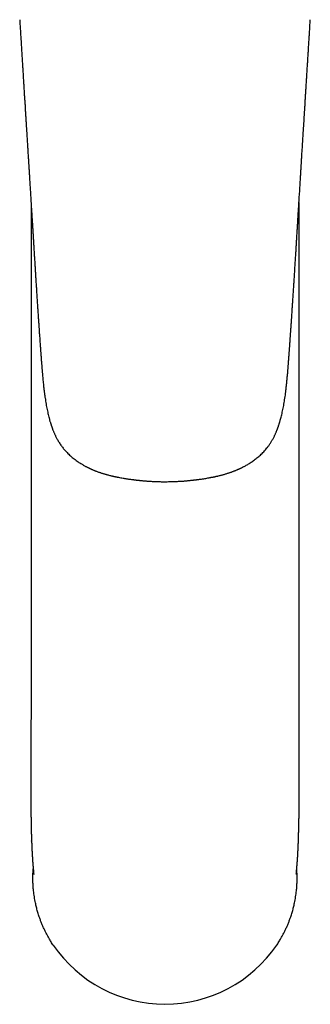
# Model space of a CAD drawing. Header units: millimetres. Extents: x 8 to 858, y 12 to 782.
# Tile 1 of 28: x 381 to 414, y 165 to 277. Entities that reach past the tile are written whole.
import ezdxf

# ---------------------------------------------------------------- set-up
doc = ezdxf.new("R2010")
doc.units = ezdxf.units.MM

msp = doc.modelspace()

# ---------------------------------------------------------------- linework, layer by layer
at = {"color": 7, "linetype": 'Continuous', "lineweight": 30}
for p, q in [((382.51, 255.92), (382.51, 199.31)), ((412.94, 199.31), (412.94, 255.92)), ((382.5, 190.21), (382.5, 188.44)), ((382.5, 190.18), (382.5, 190.16)), ((382.5, 188.44), (382.5, 188.44)), ((382.57, 183.46), (382.57, 183.44)), ((382.58, 183.29), (382.57, 183.44)), ((384.99, 171.66), (385.03, 171.6)), ((410.45, 171.66), (410.41, 171.6))]:
    msp.add_line(p, q, dxfattribs=at)
msp.add_arc((397.72, 180.25), 15.35, 214.2694, 325.7306, dxfattribs=at)
for points, knots in [([(381.22, 276.66), (381.23, 276.54), (381.25, 276.18), (381.28, 275.6), (381.33, 274.91), (381.37, 274.24), (381.41, 273.58), (381.45, 272.95), (381.49, 272.33), (381.52, 271.73), (381.56, 271.14), (381.6, 270.56), (381.63, 269.99), (381.67, 269.43), (381.7, 268.89), (381.73, 268.37), (381.76, 267.86), (381.8, 267.37), (381.83, 266.89), (381.85, 266.42), (381.88, 265.98), (381.91, 265.54), (381.93, 265.13), (381.96, 264.72), (381.98, 264.35), (382.01, 264), (382.03, 263.67), (382.05, 263.35), (382.06, 263.05), (382.08, 262.75), (382.1, 262.46), (382.12, 262.17), (382.14, 261.88), (382.15, 261.6), (382.17, 261.34), (382.19, 261.08), (382.2, 260.84), (382.21, 260.64), (382.22, 260.47), (382.23, 260.34), (382.24, 260.22), (382.25, 260.09), (382.25, 259.99), (382.26, 259.9), (382.26, 259.83), (382.27, 259.77), (382.27, 259.72), (382.27, 259.68), (382.28, 259.63), (382.28, 259.57), (382.29, 259.5), (382.29, 259.41), (382.3, 259.31), (382.3, 259.2), (382.31, 259.09), (382.32, 258.98), (382.32, 258.87), (382.33, 258.76), (382.34, 258.65), (382.37, 258.17), (382.4, 257.62), (382.44, 257), (382.46, 256.67), (382.48, 256.34), (382.5, 256.01), (382.52, 255.68), (382.54, 255.32), (382.57, 254.93), (382.59, 254.5), (382.62, 254.07), (382.65, 253.62), (382.68, 253.15), (382.71, 252.67), (382.74, 252.18), (382.77, 251.67), (382.8, 251.15), (382.83, 250.62), (382.86, 250.1), (382.9, 249.6), (382.93, 249.1), (382.96, 248.6), (382.99, 248.08), (383.02, 247.57), (383.05, 247.07), (383.09, 246.57), (383.12, 246.05), (383.15, 245.49), (383.19, 244.91), (383.23, 244.34), (383.27, 243.79), (383.3, 243.27), (383.33, 242.77), (383.37, 242.3), (383.4, 241.85), (383.43, 241.41), (383.45, 241.02), (383.48, 240.7), (383.5, 240.43), (383.51, 240.17), (383.53, 239.92), (383.55, 239.69), (383.56, 239.48), (383.58, 239.3), (383.59, 239.13), (383.6, 238.98), (383.61, 238.85), (383.62, 238.75), (383.62, 238.66), (383.63, 238.59), (383.63, 238.52), (383.64, 238.48), (383.64, 238.44), (383.64, 238.4), (383.65, 238.36), (383.65, 238.31), (383.65, 238.25), (383.66, 238.18), (383.67, 238.1), (383.67, 238), (383.68, 237.89), (383.69, 237.76), (383.7, 237.62), (383.72, 237.47), (383.73, 237.31), (383.74, 237.13), (383.76, 236.94), (383.78, 236.73), (383.8, 236.49), (383.82, 236.21), (383.85, 235.9), (383.88, 235.6), (383.91, 235.26), (383.95, 234.89), (384, 234.49), (384.05, 234.1), (384.1, 233.72), (384.16, 233.37), (384.21, 233.03), (384.27, 232.71), (384.33, 232.4), (384.4, 232.11), (384.46, 231.83), (384.52, 231.6), (384.57, 231.41), (384.6, 231.27), (384.64, 231.13), (384.68, 231), (384.72, 230.87), (384.76, 230.75), (384.79, 230.66), (384.81, 230.59), (384.83, 230.52), (384.85, 230.47), (384.87, 230.43), (384.88, 230.39), (384.9, 230.34), (384.92, 230.27), (384.95, 230.2), (384.98, 230.11), (385.02, 230.01), (385.06, 229.91), (385.11, 229.8), (385.16, 229.69), (385.21, 229.57), (385.27, 229.44), (385.34, 229.31), (385.41, 229.16), (385.5, 229), (385.6, 228.83), (385.71, 228.65), (385.83, 228.47), (385.95, 228.29), (386.08, 228.12), (386.2, 227.96), (386.35, 227.79), (386.52, 227.61), (386.7, 227.42), (386.89, 227.24), (387.09, 227.06), (387.3, 226.89), (387.51, 226.72), (387.73, 226.56), (387.95, 226.41), (388.14, 226.29), (388.31, 226.19), (388.44, 226.11), (388.58, 226.03), (388.7, 225.96), (388.82, 225.9), (388.91, 225.85), (388.99, 225.81), (389.06, 225.78), (389.12, 225.75), (389.16, 225.73), (389.19, 225.72), (389.22, 225.71), (389.23, 225.7), (389.25, 225.69), (389.28, 225.68), (389.32, 225.66), (389.37, 225.64), (389.43, 225.61), (389.5, 225.58), (389.59, 225.54), (389.69, 225.5), (389.81, 225.45), (389.95, 225.4), (390.1, 225.34), (390.24, 225.29), (390.38, 225.24), (390.52, 225.2), (390.65, 225.16), (390.78, 225.12), (390.92, 225.08), (391.05, 225.04), (391.19, 225), (391.35, 224.96), (391.53, 224.91), (391.67, 224.88), (391.78, 224.85), (391.83, 224.84), (391.88, 224.83), (391.92, 224.82), (391.95, 224.81), (391.98, 224.81), (392.01, 224.8), (392.04, 224.79), (392.09, 224.78), (392.16, 224.77), (392.24, 224.75), (392.33, 224.73), (392.48, 224.7), (392.69, 224.66), (392.92, 224.62), (393.11, 224.59), (393.27, 224.57), (393.43, 224.54), (393.59, 224.52), (393.74, 224.5), (393.89, 224.48), (394.02, 224.46), (394.13, 224.45), (394.23, 224.43), (394.32, 224.42), (394.39, 224.41), (394.44, 224.41), (394.48, 224.4), (394.51, 224.4), (394.53, 224.4), (394.55, 224.39), (394.59, 224.39), (394.64, 224.39), (394.71, 224.38), (394.79, 224.37), (394.89, 224.36), (395, 224.35), (395.13, 224.34), (395.26, 224.32), (395.41, 224.31), (395.58, 224.3), (395.76, 224.28), (395.95, 224.27), (396.15, 224.26), (396.37, 224.25), (396.59, 224.24), (396.82, 224.23), (397.06, 224.22), (397.3, 224.22), (397.52, 224.21), (397.67, 224.21), (397.72, 224.21)], [0, 0, 0, 0, 0.005962, 0.0174439, 0.0286773, 0.039662, 0.0503984, 0.0607013, 0.0707646, 0.0805885, 0.090173, 0.0997064, 0.1089906, 0.1180256, 0.1268114, 0.1353482, 0.1436358, 0.1516743, 0.1594636, 0.1670038, 0.1742948, 0.1813367, 0.1881293, 0.1946728, 0.200967, 0.2065178, 0.2118591, 0.2169921, 0.2219494, 0.2267465, 0.2313834, 0.2362589, 0.2409437, 0.2454378, 0.2497412, 0.2538537, 0.2577755, 0.2615066, 0.26371, 0.2658409, 0.2678995, 0.2698857, 0.2717883, 0.2731156, 0.2742586, 0.2752173, 0.2759916, 0.2765917, 0.2773383, 0.2783158, 0.2795187, 0.2809471, 0.2826009, 0.2844801, 0.2861148, 0.2878882, 0.2897191, 0.2915504, 0.293382, 0.295214, 0.3148606, 0.3201708, 0.3254835, 0.3307989, 0.3361169, 0.3414997, 0.3470198, 0.3537021, 0.3605756, 0.3676402, 0.3748961, 0.3824973, 0.390298, 0.3982984, 0.4064989, 0.4148999, 0.4235019, 0.4323054, 0.4401743, 0.4481984, 0.4563781, 0.4647132, 0.473054, 0.4812409, 0.4892732, 0.4971504, 0.5068323, 0.5162674, 0.5254556, 0.5343977, 0.5430946, 0.5508828, 0.5584643, 0.5658396, 0.5730086, 0.5799711, 0.5844175, 0.5887748, 0.5930077, 0.5970201, 0.6008067, 0.6043672, 0.6071834, 0.60984, 0.6123371, 0.6146747, 0.6160626, 0.6173876, 0.618645, 0.619706, 0.6205125, 0.6210295, 0.6216039, 0.622276, 0.6230783, 0.6240122, 0.6250779, 0.6265031, 0.6281118, 0.6299041, 0.6318806, 0.6341587, 0.6366418, 0.6393307, 0.6422264, 0.6453303, 0.6486439, 0.6521691, 0.6572506, 0.6622624, 0.6671794, 0.6720023, 0.6787302, 0.6852655, 0.691604, 0.6977415, 0.7036739, 0.7090997, 0.7143382, 0.719389, 0.7242527, 0.7289339, 0.7334305, 0.7358667, 0.7382435, 0.7405602, 0.7428161, 0.7450107, 0.7471166, 0.7485721, 0.7498226, 0.7508663, 0.7517151, 0.7524211, 0.7530666, 0.7539708, 0.7550703, 0.7563669, 0.757863, 0.7595615, 0.7614658, 0.763265, 0.7652217, 0.7673399, 0.7696242, 0.7720801, 0.7747144, 0.7775326, 0.7809019, 0.7844292, 0.7879273, 0.7913731, 0.7947598, 0.7980817, 0.801341, 0.8057297, 0.8100217, 0.8142248, 0.8183405, 0.8229282, 0.8274035, 0.8317661, 0.836015, 0.8401491, 0.8427932, 0.8453872, 0.8479114, 0.8502227, 0.8522943, 0.8541287, 0.8554876, 0.8566814, 0.857711, 0.8585771, 0.859038, 0.8594346, 0.859767, 0.8600629, 0.8604577, 0.8611338, 0.8620244, 0.8631336, 0.8644604, 0.8660039, 0.8677632, 0.869737, 0.8723318, 0.8749127, 0.8773865, 0.8797538, 0.8820151, 0.8841713, 0.8865782, 0.8888412, 0.8909617, 0.8930518, 0.8959515, 0.8989772, 0.9021249, 0.9031792, 0.9041089, 0.9049068, 0.9055734, 0.9061095, 0.9065155, 0.9068421, 0.9074889, 0.9083512, 0.9094278, 0.9107175, 0.912219, 0.9139307, 0.9182796, 0.9226182, 0.925197, 0.9277743, 0.9303514, 0.9329293, 0.9355093, 0.9380408, 0.9400271, 0.9418366, 0.9434695, 0.9449258, 0.9462057, 0.9469482, 0.9475616, 0.9479864, 0.948269, 0.9486253, 0.9490823, 0.9499764, 0.9511063, 0.9524718, 0.9540686, 0.9558803, 0.9579054, 0.9601438, 0.9625956, 0.9652608, 0.9681396, 0.9712321, 0.9745386, 0.9780588, 0.9817927, 0.9854029, 0.9891922, 0.9931602, 0.9973066, 1, 1, 1, 1]), ([(397.72, 224.21), (397.8, 224.21), (397.98, 224.22), (398.25, 224.22), (398.53, 224.23), (398.79, 224.23), (399.04, 224.25), (399.26, 224.26), (399.46, 224.27), (399.66, 224.28), (399.84, 224.29), (400, 224.31), (400.16, 224.32), (400.3, 224.33), (400.42, 224.35), (400.54, 224.36), (400.64, 224.37), (400.72, 224.38), (400.79, 224.38), (400.85, 224.39), (400.89, 224.39), (400.92, 224.4), (400.94, 224.4), (400.96, 224.4), (401, 224.41), (401.04, 224.41), (401.09, 224.42), (401.14, 224.42), (401.21, 224.43), (401.29, 224.44), (401.4, 224.46), (401.52, 224.47), (401.76, 224.5), (402.11, 224.56), (402.47, 224.61), (402.7, 224.66), (402.81, 224.68), (402.92, 224.7), (403.03, 224.72), (403.13, 224.74), (403.22, 224.75), (403.28, 224.77), (403.34, 224.78), (403.38, 224.79), (403.42, 224.8), (403.45, 224.8), (403.47, 224.81), (403.51, 224.82), (403.55, 224.83), (403.6, 224.84), (403.67, 224.85), (403.74, 224.87), (403.85, 224.9), (403.98, 224.93), (404.14, 224.97), (404.29, 225.01), (404.44, 225.05), (404.58, 225.09), (404.74, 225.14), (404.88, 225.19), (405.01, 225.23), (405.13, 225.27), (405.26, 225.31), (405.38, 225.36), (405.51, 225.41), (405.64, 225.45), (405.76, 225.5), (405.86, 225.55), (405.95, 225.58), (406.03, 225.62), (406.09, 225.65), (406.14, 225.67), (406.17, 225.68), (406.19, 225.69), (406.21, 225.7), (406.24, 225.71), (406.26, 225.72), (406.3, 225.74), (406.36, 225.77), (406.43, 225.8), (406.52, 225.85), (406.62, 225.9), (406.73, 225.96), (406.87, 226.03), (407.04, 226.13), (407.22, 226.24), (407.41, 226.36), (407.6, 226.48), (407.79, 226.62), (407.98, 226.76), (408.17, 226.91), (408.37, 227.07), (408.56, 227.24), (408.75, 227.43), (408.94, 227.62), (409.12, 227.83), (409.28, 228.01), (409.4, 228.17), (409.5, 228.3), (409.6, 228.44), (409.69, 228.58), (409.78, 228.73), (409.87, 228.87), (409.95, 229.02), (410.03, 229.16), (410.11, 229.31), (410.17, 229.44), (410.23, 229.57), (410.29, 229.69), (410.33, 229.8), (410.38, 229.91), (410.42, 230.01), (410.45, 230.1), (410.49, 230.18), (410.51, 230.25), (410.54, 230.32), (410.56, 230.37), (410.57, 230.41), (410.59, 230.46), (410.6, 230.5), (410.62, 230.56), (410.64, 230.62), (410.67, 230.69), (410.69, 230.77), (410.71, 230.85), (410.74, 230.93), (410.77, 231.02), (410.8, 231.15), (410.85, 231.32), (410.92, 231.56), (410.98, 231.82), (411.04, 232.1), (411.11, 232.4), (411.17, 232.7), (411.23, 233.02), (411.28, 233.36), (411.34, 233.7), (411.39, 234.06), (411.44, 234.42), (411.48, 234.8), (411.52, 235.2), (411.57, 235.6), (411.6, 236.01), (411.64, 236.36), (411.66, 236.64), (411.68, 236.84), (411.69, 237.03), (411.71, 237.21), (411.72, 237.38), (411.73, 237.53), (411.74, 237.67), (411.75, 237.79), (411.76, 237.9), (411.77, 238.01), (411.78, 238.11), (411.78, 238.19), (411.79, 238.28), (411.79, 238.34), (411.8, 238.4), (411.8, 238.44), (411.8, 238.47), (411.81, 238.51), (411.81, 238.57), (411.82, 238.65), (411.83, 238.75), (411.83, 238.85), (411.84, 238.96), (411.85, 239.09), (411.86, 239.25), (411.88, 239.44), (411.89, 239.65), (411.91, 239.86), (411.92, 240.09), (411.94, 240.37), (411.97, 240.71), (411.99, 241.11), (412.02, 241.51), (412.05, 241.93), (412.08, 242.36), (412.11, 242.8), (412.14, 243.27), (412.17, 243.77), (412.21, 244.3), (412.25, 244.84), (412.28, 245.4), (412.32, 245.97), (412.36, 246.55), (412.39, 247.12), (412.43, 247.7), (412.47, 248.29), (412.5, 248.86), (412.54, 249.43), (412.57, 249.99), (412.61, 250.53), (412.64, 251.07), (412.67, 251.58), (412.7, 252.09), (412.73, 252.58), (412.76, 253.05), (412.79, 253.51), (412.82, 253.97), (412.84, 254.41), (412.87, 254.84), (412.9, 255.26), (412.92, 255.67), (412.97, 256.46), (413.03, 257.39), (413.08, 258.24), (413.1, 258.62), (413.11, 258.75), (413.12, 258.89), (413.13, 259.02), (413.14, 259.14), (413.14, 259.26), (413.15, 259.36), (413.15, 259.45), (413.16, 259.53), (413.16, 259.59), (413.17, 259.64), (413.17, 259.69), (413.17, 259.73), (413.18, 259.78), (413.18, 259.85), (413.18, 259.93), (413.19, 260.03), (413.2, 260.16), (413.21, 260.31), (413.22, 260.51), (413.23, 260.73), (413.25, 260.97), (413.26, 261.23), (413.28, 261.51), (413.3, 261.81), (413.32, 262.12), (413.34, 262.45), (413.36, 262.77), (413.38, 263.09), (413.4, 263.4), (413.42, 263.71), (413.44, 264.04), (413.46, 264.39), (413.48, 264.74), (413.51, 265.09), (413.53, 265.45), (413.55, 265.82), (413.57, 266.2), (413.6, 266.6), (413.63, 267.02), (413.65, 267.47), (413.68, 267.92), (413.71, 268.39), (413.74, 268.87), (413.77, 269.35), (413.8, 269.84), (413.83, 270.32), (413.86, 270.82), (413.89, 271.33), (413.93, 271.86), (413.96, 272.39), (413.99, 272.93), (414.03, 273.49), (414.06, 274.06), (414.1, 274.63), (414.14, 275.21), (414.17, 275.8), (414.2, 276.29), (414.22, 276.57), (414.22, 276.66)], [0, 0, 0, 0, 0.004, 0.008707, 0.013176, 0.017407, 0.021399, 0.024944, 0.028276, 0.031395, 0.034301, 0.036994, 0.039475, 0.041744, 0.0438, 0.045644, 0.047274, 0.048655, 0.049808, 0.050736, 0.051437, 0.051766, 0.052037, 0.052448, 0.053031, 0.053735, 0.054508, 0.05535, 0.056262, 0.057833, 0.059574, 0.061486, 0.063568, 0.071305, 0.07904, 0.080881, 0.082724, 0.08457, 0.086406, 0.088079, 0.089541, 0.090541, 0.09141, 0.092147, 0.092751, 0.093222, 0.09361, 0.094147, 0.094862, 0.095754, 0.096827, 0.098061, 0.099309, 0.102178, 0.10494, 0.107358, 0.109692, 0.112132, 0.114752, 0.117555, 0.119489, 0.121503, 0.123597, 0.12577, 0.128025, 0.130266, 0.132348, 0.13419, 0.13579, 0.137147, 0.13826, 0.139129, 0.139647, 0.140033, 0.140346, 0.140724, 0.141175, 0.141698, 0.142813, 0.14416, 0.145741, 0.147557, 0.14961, 0.151902, 0.155288, 0.158791, 0.162383, 0.166065, 0.169834, 0.17369, 0.177632, 0.181661, 0.185852, 0.190134, 0.194508, 0.198983, 0.203572, 0.206202, 0.208872, 0.211578, 0.214317, 0.217085, 0.219839, 0.222468, 0.225286, 0.227921, 0.230377, 0.232661, 0.234779, 0.236736, 0.238535, 0.240324, 0.241932, 0.243363, 0.244618, 0.245701, 0.246611, 0.247313, 0.247966, 0.248753, 0.249712, 0.250879, 0.25201, 0.253284, 0.254677, 0.256106, 0.257561, 0.259043, 0.262638, 0.266378, 0.27089, 0.27559, 0.280474, 0.285546, 0.290809, 0.296261, 0.301901, 0.307728, 0.313737, 0.319925, 0.326289, 0.332825, 0.339535, 0.346421, 0.349888, 0.353158, 0.356235, 0.359119, 0.361812, 0.364315, 0.366501, 0.368519, 0.370371, 0.372055, 0.373573, 0.375094, 0.376401, 0.377494, 0.378376, 0.378953, 0.379469, 0.380118, 0.380943, 0.382393, 0.383964, 0.385625, 0.387374, 0.389213, 0.392114, 0.395213, 0.398509, 0.402003, 0.405695, 0.409584, 0.415798, 0.422195, 0.428774, 0.435534, 0.442475, 0.449597, 0.456901, 0.465264, 0.473853, 0.48267, 0.491716, 0.50099, 0.510492, 0.519659, 0.529026, 0.538568, 0.547991, 0.557212, 0.566231, 0.575048, 0.583664, 0.592081, 0.600297, 0.608173, 0.615857, 0.62335, 0.630651, 0.637888, 0.644927, 0.651768, 0.658411, 0.664859, 0.689904, 0.703904, 0.706102, 0.7083, 0.710498, 0.712691, 0.714749, 0.716606, 0.718263, 0.71972, 0.720976, 0.722032, 0.722874, 0.723513, 0.724128, 0.724921, 0.726057, 0.72743, 0.729038, 0.730768, 0.733604, 0.736581, 0.74031, 0.74424, 0.748371, 0.753021, 0.757901, 0.763012, 0.768354, 0.773927, 0.778747, 0.783727, 0.78889, 0.794261, 0.799842, 0.805633, 0.811284, 0.817121, 0.823145, 0.829355, 0.835751, 0.842737, 0.849934, 0.857339, 0.864954, 0.872778, 0.880812, 0.888578, 0.89653, 0.904669, 0.912993, 0.921504, 0.930201, 0.939085, 0.948154, 0.95741, 0.966852, 0.976307, 0.985942, 0.995757, 1, 1, 1, 1]), ([(382.51, 199.31), (382.51, 199.18), (382.51, 198.93), (382.51, 198.55), (382.51, 198.18), (382.51, 197.82), (382.51, 197.47), (382.5, 197.12), (382.5, 196.78), (382.5, 196.43), (382.5, 196.09), (382.5, 195.75), (382.5, 195.43), (382.5, 195.12), (382.5, 194.83), (382.5, 194.54), (382.5, 194.27), (382.5, 194.01), (382.5, 193.76), (382.5, 193.53), (382.5, 193.31), (382.5, 193.1), (382.5, 192.89), (382.5, 192.69), (382.5, 192.5), (382.5, 192.32), (382.5, 192.15), (382.5, 192), (382.5, 191.86), (382.5, 191.73), (382.5, 191.61), (382.5, 191.46), (382.5, 191.29), (382.5, 191.1), (382.5, 190.96), (382.5, 190.88), (382.5, 190.84), (382.5, 190.8), (382.5, 190.74), (382.5, 190.68), (382.5, 190.6), (382.5, 190.51), (382.5, 190.41), (382.5, 190.29), (382.5, 190.22), (382.5, 190.18)], [0, 0, 0, 0, 0.043292, 0.085493, 0.126597, 0.166599, 0.205494, 0.243279, 0.279951, 0.319003, 0.356705, 0.393058, 0.428063, 0.46172, 0.494031, 0.524996, 0.554617, 0.582896, 0.609837, 0.634998, 0.658877, 0.681477, 0.702802, 0.725889, 0.747279, 0.766979, 0.784993, 0.801326, 0.815987, 0.830178, 0.843978, 0.857389, 0.879253, 0.899998, 0.919624, 0.923793, 0.927973, 0.932869, 0.938682, 0.945421, 0.953095, 0.963347, 0.974912, 0.987798, 1, 1, 1, 1]), ([(412.95, 191.05), (412.95, 191.06), (412.95, 191.1), (412.95, 191.16), (412.95, 191.22), (412.95, 191.27), (412.95, 191.31), (412.95, 191.36), (412.95, 191.4), (412.95, 191.47), (412.95, 191.56), (412.95, 191.67), (412.95, 191.78), (412.95, 191.91), (412.95, 192.04), (412.95, 192.16), (412.95, 192.29), (412.95, 192.43), (412.95, 192.58), (412.95, 192.74), (412.94, 192.92), (412.94, 193.1), (412.94, 193.3), (412.94, 193.51), (412.94, 193.73), (412.94, 193.96), (412.94, 194.21), (412.94, 194.49), (412.94, 194.78), (412.94, 195.09), (412.94, 195.41), (412.94, 195.73), (412.94, 196.04), (412.94, 196.34), (412.94, 196.65), (412.94, 196.97), (412.94, 197.29), (412.94, 197.62), (412.94, 197.95), (412.94, 198.28), (412.94, 198.62), (412.94, 198.97), (412.94, 199.2), (412.94, 199.31)], [0, 0, 0, 0, 0.005577, 0.014015, 0.021186, 0.027091, 0.032184, 0.037526, 0.043161, 0.049089, 0.061168, 0.07431, 0.088518, 0.103794, 0.120168, 0.134266, 0.14966, 0.166353, 0.184347, 0.203646, 0.22464, 0.246993, 0.27071, 0.295792, 0.322246, 0.350073, 0.379278, 0.413001, 0.448398, 0.485473, 0.524226, 0.564659, 0.599637, 0.635783, 0.673096, 0.711578, 0.751226, 0.792038, 0.831581, 0.872153, 0.91375, 0.956367, 1, 1, 1, 1]), ([(412.95, 189.75), (412.95, 189.93), (412.95, 190.36), (412.95, 190.79), (412.95, 191.04)], [0, 0, 0, 0, 0.422679, 1, 1, 1, 1]), ([(412.95, 188.39), (412.95, 188.49), (412.95, 188.75), (412.95, 189.15), (412.95, 189.5), (412.95, 189.69), (412.95, 189.75)], [0, 0, 0, 0, 0.231416, 0.563588, 0.88582, 1, 1, 1, 1]), ([(382.5, 188.44), (382.5, 188.43), (382.5, 188.38), (382.5, 188.3), (382.5, 188.21), (382.5, 188.13), (382.5, 188.07), (382.5, 188.02), (382.5, 187.99), (382.5, 187.95), (382.5, 187.91), (382.5, 187.86), (382.5, 187.8), (382.5, 187.74), (382.5, 187.67), (382.5, 187.6), (382.5, 187.54), (382.5, 187.47), (382.5, 187.41), (382.5, 187.36), (382.5, 187.33), (382.5, 187.3), (382.5, 187.27), (382.5, 187.22), (382.5, 187.17), (382.5, 187.1), (382.5, 187.04), (382.5, 186.99), (382.5, 186.95), (382.5, 186.9), (382.5, 186.85), (382.5, 186.78), (382.5, 186.71), (382.5, 186.64), (382.5, 186.58), (382.5, 186.53), (382.5, 186.48), (382.5, 186.44), (382.5, 186.39), (382.5, 186.35), (382.5, 186.29), (382.5, 186.24), (382.5, 186.18), (382.51, 186.12), (382.51, 186.06), (382.51, 185.99), (382.51, 185.92), (382.51, 185.86), (382.51, 185.8), (382.51, 185.75), (382.51, 185.7), (382.51, 185.66), (382.51, 185.62), (382.51, 185.58), (382.51, 185.54), (382.51, 185.5), (382.51, 185.46), (382.52, 185.43), (382.52, 185.4), (382.52, 185.38), (382.52, 185.35), (382.52, 185.32), (382.52, 185.28), (382.52, 185.22), (382.52, 185.12), (382.52, 185), (382.53, 184.88), (382.53, 184.79), (382.53, 184.72), (382.53, 184.68), (382.53, 184.64), (382.53, 184.59), (382.53, 184.55), (382.54, 184.51), (382.54, 184.48), (382.54, 184.44), (382.54, 184.41), (382.54, 184.38), (382.54, 184.36), (382.54, 184.34), (382.54, 184.32), (382.54, 184.3), (382.54, 184.28), (382.54, 184.25), (382.54, 184.22), (382.54, 184.19), (382.55, 184.17), (382.55, 184.14), (382.55, 184.11), (382.55, 184.07), (382.55, 184.02), (382.55, 183.97), (382.55, 183.92), (382.55, 183.87), (382.56, 183.82), (382.56, 183.77), (382.56, 183.72), (382.56, 183.68), (382.56, 183.63), (382.56, 183.59), (382.57, 183.55), (382.57, 183.52), (382.57, 183.5), (382.57, 183.47), (382.57, 183.45), (382.57, 183.42), (382.57, 183.39), (382.57, 183.36), (382.57, 183.34), (382.57, 183.33), (382.58, 183.31), (382.58, 183.3), (382.58, 183.29)], [0, 0, 0, 0, 0.006105, 0.024113, 0.039723, 0.052937, 0.063753, 0.070935, 0.076453, 0.080348, 0.087234, 0.095884, 0.106294, 0.117412, 0.128544, 0.139697, 0.150585, 0.161219, 0.171304, 0.180432, 0.185142, 0.189368, 0.194295, 0.200725, 0.212678, 0.223744, 0.233347, 0.241716, 0.249113, 0.25656, 0.266348, 0.277867, 0.291226, 0.304072, 0.314256, 0.32283, 0.330326, 0.337993, 0.346012, 0.354406, 0.363582, 0.373842, 0.3844, 0.395133, 0.406426, 0.419134, 0.432519, 0.445107, 0.456815, 0.466329, 0.474286, 0.48061, 0.488487, 0.497766, 0.506125, 0.51431, 0.520634, 0.527198, 0.532845, 0.537486, 0.542538, 0.549018, 0.556605, 0.563564, 0.588286, 0.613245, 0.638644, 0.663561, 0.672688, 0.682022, 0.690452, 0.698535, 0.707884, 0.71689, 0.724159, 0.730869, 0.739728, 0.746225, 0.751689, 0.755888, 0.75901, 0.762959, 0.76823, 0.774766, 0.781065, 0.787699, 0.793087, 0.799036, 0.806006, 0.813775, 0.827294, 0.839095, 0.849646, 0.861296, 0.871632, 0.882733, 0.89708, 0.907183, 0.915838, 0.928411, 0.937334, 0.944826, 0.9497, 0.955277, 0.961585, 0.968637, 0.976121, 0.982511, 0.987345, 0.991045, 0.995129, 1, 1, 1, 1]), ([(412.87, 183.29), (412.87, 183.29), (412.87, 183.3), (412.87, 183.31), (412.87, 183.33), (412.87, 183.35), (412.87, 183.37), (412.87, 183.4), (412.87, 183.44), (412.87, 183.48), (412.87, 183.51), (412.88, 183.53), (412.88, 183.55), (412.88, 183.57), (412.88, 183.59), (412.88, 183.61), (412.88, 183.64), (412.88, 183.66), (412.88, 183.68), (412.88, 183.7), (412.88, 183.72), (412.88, 183.75), (412.88, 183.78), (412.89, 183.81), (412.89, 183.83), (412.89, 183.86), (412.89, 183.89), (412.89, 183.93), (412.89, 183.97), (412.89, 184.01), (412.89, 184.06), (412.9, 184.12), (412.9, 184.19), (412.9, 184.27), (412.9, 184.36), (412.9, 184.42), (412.91, 184.49), (412.91, 184.54), (412.91, 184.6), (412.91, 184.65), (412.91, 184.73), (412.91, 184.82), (412.92, 184.92), (412.92, 185.03), (412.92, 185.14), (412.92, 185.24), (412.93, 185.33), (412.93, 185.41), (412.93, 185.48), (412.93, 185.57), (412.93, 185.63), (412.93, 185.69), (412.93, 185.74), (412.93, 185.79), (412.93, 185.85), (412.93, 185.92), (412.94, 185.99), (412.94, 186.05), (412.94, 186.12), (412.94, 186.18), (412.94, 186.25), (412.94, 186.31), (412.94, 186.36), (412.94, 186.42), (412.94, 186.49), (412.94, 186.56), (412.94, 186.65), (412.94, 186.75), (412.94, 186.85), (412.94, 186.95), (412.94, 187.04), (412.95, 187.15), (412.95, 187.25), (412.95, 187.35), (412.95, 187.43), (412.95, 187.51), (412.95, 187.58), (412.95, 187.66), (412.95, 187.74), (412.95, 187.81), (412.95, 187.87), (412.95, 187.92), (412.95, 187.96), (412.95, 187.99), (412.95, 188.02), (412.95, 188.07), (412.95, 188.13), (412.95, 188.21), (412.95, 188.3), (412.95, 188.38), (412.95, 188.43), (412.95, 188.44)], [0, 0, 0, 0, 0.0005965, 0.005812, 0.0097234, 0.0136518, 0.0187516, 0.0250213, 0.0360432, 0.0456438, 0.0536537, 0.0600604, 0.0633395, 0.0672581, 0.0724353, 0.0788105, 0.0847383, 0.0894747, 0.0931009, 0.0973842, 0.1033516, 0.1107976, 0.118047, 0.1241703, 0.1291708, 0.1338346, 0.1429763, 0.1526201, 0.1613501, 0.1710761, 0.182128, 0.1937172, 0.2112419, 0.2322252, 0.2467159, 0.2673481, 0.2772041, 0.2885433, 0.30172, 0.3131314, 0.3257827, 0.3482711, 0.370422, 0.3925658, 0.4148574, 0.4364667, 0.4550495, 0.4681703, 0.4843706, 0.4990407, 0.5150428, 0.5230014, 0.5314621, 0.5423265, 0.553926, 0.5664082, 0.5798345, 0.5925816, 0.6039857, 0.6147331, 0.6274166, 0.6388632, 0.6481213, 0.6587994, 0.6700012, 0.6821967, 0.6960605, 0.7167449, 0.7354249, 0.7501898, 0.7646499, 0.7831952, 0.8044611, 0.8177389, 0.8331811, 0.8447372, 0.8569776, 0.8697185, 0.8824599, 0.8951815, 0.9066743, 0.9137662, 0.9195521, 0.9234336, 0.9289427, 0.9361193, 0.9469335, 0.9601506, 0.9757702, 0.9937917, 1, 1, 1, 1]), ([(382.57, 183.44), (382.57, 183.43), (382.57, 183.41), (382.57, 183.37), (382.57, 183.32), (382.57, 183.28), (382.57, 183.23), (382.58, 183.19), (382.58, 183.13), (382.58, 183.04), (382.59, 182.95), (382.59, 182.88), (382.59, 182.82), (382.59, 182.76), (382.6, 182.71), (382.6, 182.66), (382.6, 182.61), (382.6, 182.54), (382.61, 182.46), (382.61, 182.37), (382.62, 182.27), (382.62, 182.18), (382.63, 182.09), (382.63, 182), (382.64, 181.92), (382.64, 181.85), (382.65, 181.79), (382.65, 181.73), (382.65, 181.67), (382.66, 181.61), (382.66, 181.56), (382.66, 181.52), (382.67, 181.48), (382.67, 181.44), (382.67, 181.41), (382.67, 181.38), (382.67, 181.36), (382.67, 181.34), (382.68, 181.32), (382.68, 181.27), (382.68, 181.21), (382.69, 181.13), (382.69, 181.06), (382.7, 181.01), (382.7, 180.95), (382.71, 180.89), (382.71, 180.83), (382.72, 180.77), (382.72, 180.71), (382.73, 180.65), (382.73, 180.59), (382.74, 180.53), (382.74, 180.48), (382.74, 180.44), (382.75, 180.4), (382.75, 180.37), (382.75, 180.33), (382.75, 180.3), (382.76, 180.27), (382.76, 180.24), (382.76, 180.21), (382.76, 180.18), (382.77, 180.15), (382.77, 180.12), (382.77, 180.09), (382.77, 180.06), (382.78, 180.04), (382.78, 180.01), (382.78, 179.98), (382.78, 179.96), (382.79, 179.93), (382.79, 179.91), (382.79, 179.89), (382.79, 179.86), (382.79, 179.84), (382.8, 179.81), (382.8, 179.79), (382.8, 179.77), (382.8, 179.75), (382.8, 179.74), (382.8, 179.72), (382.81, 179.71), (382.81, 179.69), (382.81, 179.68), (382.81, 179.67), (382.81, 179.66), (382.81, 179.65), (382.81, 179.64), (382.81, 179.65), (382.81, 179.65)], [0, 0, 0, 0, 0.005708, 0.015244, 0.024026, 0.032286, 0.040073, 0.047732, 0.055334, 0.077103, 0.099797, 0.11123, 0.122774, 0.134193, 0.145184, 0.154855, 0.164193, 0.175061, 0.19611, 0.215008, 0.233897, 0.254384, 0.273186, 0.292202, 0.312268, 0.323853, 0.336855, 0.350509, 0.36245, 0.375126, 0.386846, 0.395334, 0.403162, 0.411321, 0.420456, 0.425615, 0.429911, 0.433672, 0.438803, 0.44533, 0.464535, 0.482013, 0.496346, 0.50898, 0.521196, 0.536264, 0.551411, 0.563484, 0.576671, 0.591793, 0.60647, 0.621341, 0.63632, 0.645625, 0.655341, 0.664558, 0.675219, 0.68386, 0.693261, 0.700956, 0.709675, 0.716349, 0.725743, 0.735652, 0.74333, 0.753367, 0.761929, 0.770647, 0.780459, 0.789566, 0.797627, 0.805789, 0.813928, 0.824748, 0.837025, 0.848538, 0.857627, 0.867827, 0.878337, 0.888088, 0.897895, 0.90908, 0.920447, 0.930938, 0.939971, 0.948942, 0.971757, 0.994917, 1, 1, 1, 1]), ([(412.63, 179.65), (412.63, 179.65), (412.63, 179.65), (412.63, 179.65), (412.63, 179.66), (412.63, 179.68), (412.64, 179.7), (412.64, 179.72), (412.64, 179.75), (412.64, 179.78), (412.65, 179.81), (412.65, 179.85), (412.65, 179.88), (412.65, 179.91), (412.66, 179.93), (412.66, 179.96), (412.66, 179.98), (412.66, 180.01), (412.66, 180.03), (412.67, 180.05), (412.67, 180.07), (412.67, 180.08), (412.67, 180.1), (412.67, 180.12), (412.67, 180.14), (412.68, 180.16), (412.68, 180.18), (412.68, 180.2), (412.68, 180.22), (412.68, 180.24), (412.68, 180.26), (412.69, 180.29), (412.69, 180.31), (412.69, 180.35), (412.7, 180.39), (412.7, 180.44), (412.7, 180.49), (412.71, 180.54), (412.71, 180.58), (412.71, 180.61), (412.72, 180.64), (412.72, 180.67), (412.72, 180.7), (412.72, 180.73), (412.72, 180.75), (412.73, 180.78), (412.73, 180.81), (412.73, 180.85), (412.74, 180.91), (412.74, 180.96), (412.75, 181.02), (412.75, 181.07), (412.75, 181.12), (412.76, 181.16), (412.76, 181.2), (412.76, 181.22), (412.76, 181.26), (412.76, 181.29), (412.77, 181.33), (412.77, 181.35), (412.77, 181.38), (412.77, 181.41), (412.78, 181.45), (412.78, 181.5), (412.78, 181.56), (412.79, 181.63), (412.79, 181.71), (412.8, 181.79), (412.8, 181.87), (412.81, 181.94), (412.81, 182.01), (412.81, 182.06), (412.82, 182.1), (412.82, 182.15), (412.82, 182.2), (412.82, 182.24), (412.82, 182.28), (412.83, 182.32), (412.83, 182.36), (412.83, 182.4), (412.83, 182.45), (412.84, 182.5), (412.84, 182.55), (412.84, 182.6), (412.84, 182.64), (412.85, 182.69), (412.85, 182.76), (412.85, 182.83), (412.85, 182.9), (412.86, 182.97), (412.86, 183.03), (412.86, 183.08), (412.86, 183.13), (412.87, 183.17), (412.87, 183.21), (412.87, 183.24), (412.87, 183.26), (412.87, 183.28), (412.87, 183.29), (412.87, 183.29), (412.87, 183.29)], [0, 0, 0, 0, 0.012232, 0.032338, 0.052258, 0.069337, 0.084766, 0.103797, 0.122091, 0.137983, 0.154449, 0.170688, 0.19011, 0.199029, 0.207546, 0.215709, 0.225052, 0.236477, 0.243594, 0.249001, 0.255162, 0.26075, 0.266209, 0.272918, 0.280077, 0.28555, 0.292165, 0.297065, 0.300966, 0.307403, 0.314286, 0.322207, 0.330208, 0.337114, 0.351136, 0.363706, 0.378369, 0.39253, 0.402612, 0.408149, 0.4154, 0.424744, 0.432039, 0.438465, 0.44573, 0.451248, 0.45684, 0.469096, 0.481648, 0.496873, 0.508321, 0.5204, 0.531788, 0.543873, 0.54903, 0.554892, 0.563293, 0.57206, 0.579451, 0.584786, 0.590927, 0.5987, 0.606906, 0.614244, 0.631484, 0.647969, 0.665935, 0.683752, 0.701201, 0.716464, 0.732199, 0.740974, 0.750741, 0.761633, 0.77205, 0.779934, 0.787866, 0.796876, 0.805901, 0.814399, 0.824011, 0.834861, 0.846069, 0.85664, 0.865989, 0.874802, 0.889422, 0.904235, 0.918339, 0.93371, 0.947639, 0.956602, 0.966456, 0.975809, 0.984027, 0.98898, 0.994962, 0.997588, 0.999658, 1, 1, 1, 1]), ([(384.99, 171.66), (384.94, 171.74), (384.85, 171.88), (384.69, 172.14), (384.52, 172.44), (384.33, 172.78), (384.15, 173.12), (383.98, 173.48), (383.82, 173.83), (383.67, 174.2), (383.53, 174.56), (383.42, 174.89), (383.33, 175.18), (383.25, 175.43), (383.18, 175.67), (383.12, 175.92), (383.06, 176.16), (383, 176.44), (382.94, 176.75), (382.88, 177.09), (382.83, 177.44), (382.79, 177.75), (382.76, 178.04), (382.75, 178.29), (382.73, 178.55), (382.72, 178.84), (382.71, 179.16), (382.72, 179.53), (382.73, 179.89), (382.75, 180.14), (382.76, 180.27), (382.76, 180.27)], [0, 0, 0, 0, 0.02827, 0.056549, 0.099219, 0.14189, 0.184678, 0.227467, 0.270626, 0.313786, 0.357074, 0.400363, 0.429403, 0.458453, 0.486058, 0.513663, 0.541303, 0.568942, 0.60771, 0.646477, 0.68534, 0.724203, 0.752354, 0.780505, 0.808692, 0.836879, 0.877311, 0.917742, 0.95828, 0.998818, 1, 1, 1, 1]), ([(410.45, 171.66), (410.5, 171.74), (410.59, 171.88), (410.75, 172.14), (410.92, 172.44), (411.11, 172.78), (411.29, 173.12), (411.46, 173.48), (411.62, 173.83), (411.77, 174.2), (411.91, 174.56), (412.02, 174.89), (412.12, 175.18), (412.19, 175.43), (412.26, 175.67), (412.32, 175.92), (412.38, 176.16), (412.44, 176.44), (412.5, 176.75), (412.56, 177.09), (412.61, 177.44), (412.65, 177.75), (412.68, 178.04), (412.7, 178.29), (412.71, 178.55), (412.72, 178.84), (412.73, 179.16), (412.72, 179.53), (412.71, 179.89), (412.7, 180.14), (412.69, 180.27), (412.69, 180.27)], [0, 0, 0, 0, 0.02827, 0.056549, 0.099219, 0.14189, 0.184678, 0.227467, 0.270626, 0.313786, 0.357074, 0.400363, 0.429403, 0.458453, 0.486058, 0.513663, 0.541303, 0.568942, 0.60771, 0.646477, 0.68534, 0.724203, 0.752354, 0.780505, 0.808692, 0.836879, 0.877311, 0.917742, 0.95828, 0.998818, 1, 1, 1, 1])]:
    msp.add_open_spline(points, degree=3, knots=knots, dxfattribs=at)

doc.saveas('drawing.dxf')
